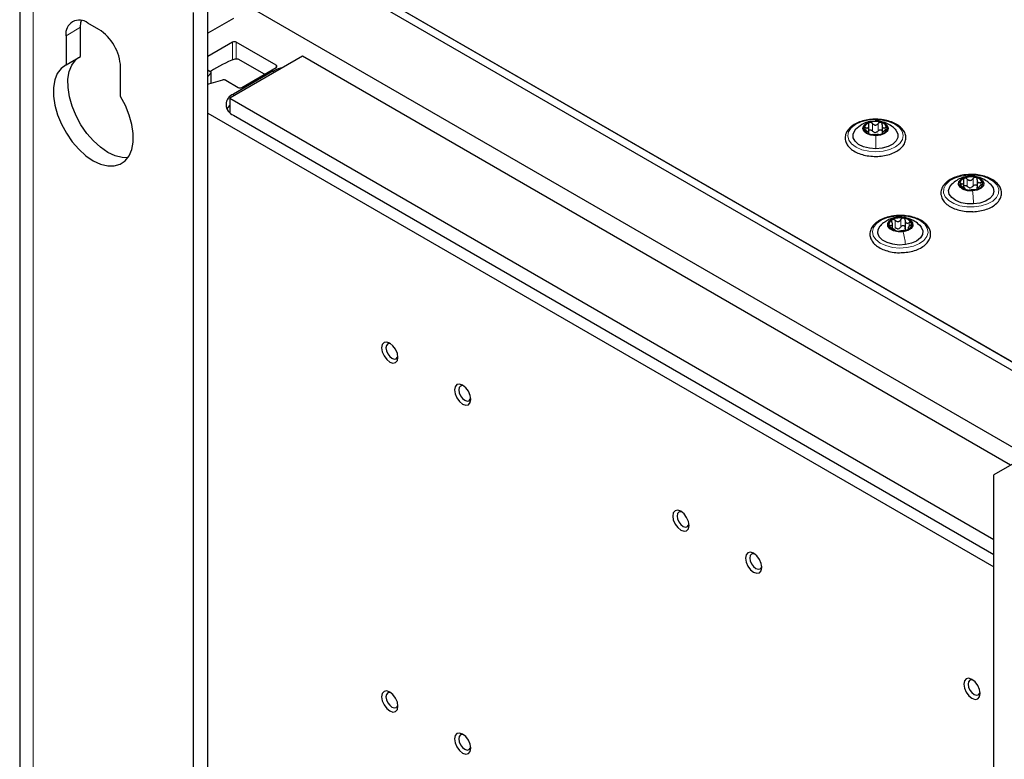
# Paper-space layout 'Blatt2' of a CAD drawing. Header units: millimetres. Extents: x 5 to 418, y 2 to 292.
# Tile 80 of 88: x 239 to 278, y 208 to 237. Entities that reach past the tile are written whole.
import ezdxf

# ---------------------------------------------------------------- set-up
doc = ezdxf.new("R2010")
doc.units = ezdxf.units.MM

psp = doc.layouts.new('Blatt2')

# ---------------------------------------------------------------- linework, layer by layer
at = {"color": 7, "linetype": 'Continuous', "lineweight": 25}
for p, q in [((239.367, 242.519), (239.367, 99.625)), ((248.379, 240.877), (287.616, 218.227)), ((248.591, 240.412), (287.319, 218.055)), ((248.874, 240.575), (287.602, 218.218)), ((246.682, 96.441), (246.682, 237.702)), ((284.164, 216.896), (247.814, 237.88)), ((246.117, 96.114), (246.117, 237.376)), ((242.44, 236.722), (242.015, 236.967)), ((247.672, 237.146), (246.682, 236.574)), ((241.732, 235.668), (241.732, 236.804)), ((241.167, 236.477), (241.167, 235.342)), ((247.642, 236.224), (246.682, 235.67)), ((249.34, 235.326), (247.784, 236.224)), ((241.167, 235.342), (241.732, 235.668)), ((250.359, 235.676), (247.531, 234.043)), ((247.86, 235.568), (247.733, 235.568)), ((248.88, 234.979), (247.86, 235.568)), ((277.878, 219.79), (250.359, 235.676)), ((243.288, 234.117), (243.288, 235.253)), ((246.682, 235.146), (246.776, 235.091)), ((246.796, 235.026), (246.682, 234.885)), ((246.806, 234.632), (246.806, 235.05)), ((249.228, 235.105), (247.672, 234.207)), ((247.996, 234.469), (249.34, 235.244)), ((246.716, 234.608), (247.264, 234.756)), ((247.377, 234.744), (247.855, 234.469)), ((247.531, 234.043), (247.531, 233.493)), ((247.531, 234.043), (277.229, 216.899)), ((246.682, 233.472), (277.229, 215.837)), ((247.672, 233.39), (277.229, 216.327)), ((272.37, 232.7), (272.37, 232.985)), ((272.377, 232.672), (272.377, 232.706)), ((272.889, 232.992), (272.889, 232.676)), ((272.896, 232.714), (272.896, 232.669)), ((276.069, 230.576), (276.069, 230.814)), ((276.584, 230.866), (276.584, 230.55)), ((276.636, 230.59), (276.636, 230.529)), ((273.786, 229.301), (273.786, 228.985)), ((273.29, 228.987), (273.29, 229.189)), ((273.899, 229.031), (273.899, 228.952)), ((277.936, 219.823), (277.229, 219.415)), ((277.229, 78.153), (277.229, 219.415))]:
    psp.add_line(p, q, dxfattribs=at)
at = {"color": 7, "linetype": 'Continuous', "lineweight": 18}
for p, q in [((239.894, 98.89), (239.894, 241.785)), ((241.167, 236.477), (241.732, 236.804)), ((247.642, 235.532), (247.642, 236.224)), ((247.784, 236.224), (247.784, 235.568)), ((246.796, 234.63), (246.796, 235.026)), ((249.228, 235.023), (249.228, 235.105)), ((249.34, 235.244), (249.34, 235.326)), ((247.672, 234.125), (247.672, 234.207)), ((272.624, 233.161), (272.626, 233.162)), ((272.251, 232.796), (272.251, 232.896)), ((272.513, 232.777), (272.513, 233.063)), ((272.742, 232.779), (272.742, 233.065)), ((273.012, 232.805), (273.012, 232.902)), ((276.198, 230.623), (276.198, 230.909)), ((276.288, 231.012), (276.299, 231.013)), ((276.426, 230.637), (276.426, 230.923)), ((275.964, 230.638), (275.964, 230.728)), ((276.648, 230.537), (276.648, 230.554)), ((276.722, 230.66), (276.722, 230.775)), ((273.396, 229.018), (273.396, 229.304)), ((273.453, 229.412), (273.479, 229.415)), ((273.619, 229.049), (273.619, 229.334)), ((273.204, 229.031), (273.204, 229.107)), ((273.92, 228.96), (273.92, 228.985)), ((273.944, 229.074), (273.944, 229.21))]:
    psp.add_line(p, q, dxfattribs=at)
at = {"color": 7, "linetype": 'Continuous', "lineweight": 25, "flags": 128}
for points in [[(241.732, 236.804), (241.749, 236.985), (241.769, 237.067)], [(243.573, 231.737), (243.353, 231.743), (243.078, 231.811), (242.793, 231.945), (242.509, 232.14), (242.234, 232.389), (241.978, 232.683), (241.749, 233.013), (241.556, 233.367), (241.404, 233.735), (241.299, 234.102), (241.245, 234.458), (241.243, 234.789), (241.293, 235.085), (241.394, 235.335), (241.542, 235.532), (241.655, 235.624)], [(241.167, 235.342), (240.977, 235.205), (240.828, 235.008), (240.728, 234.758), (240.677, 234.462), (240.679, 234.131), (240.734, 233.776), (240.838, 233.408), (240.99, 233.041), (241.183, 232.686), (241.412, 232.356), (241.668, 232.062), (241.943, 231.813), (242.227, 231.619), (242.512, 231.485), (242.787, 231.416), (243.043, 231.415), (243.272, 231.481), (243.465, 231.612), (243.616, 231.804), (243.721, 232.051), (243.775, 232.344), (243.778, 232.672), (243.727, 233.026), (243.626, 233.393), (243.478, 233.761), (243.288, 234.117)], [(246.796, 235.026), (246.802, 235.034), (246.805, 235.043), (246.806, 235.052), (246.804, 235.06), (246.8, 235.069), (246.794, 235.077), (246.786, 235.084), (246.776, 235.091)], [(247.531, 233.777), (247.455, 233.693), (247.42, 233.635)], [(272.64, 232.591), (272.45, 232.611), (272.288, 232.671), (272.179, 232.763), (272.138, 232.872), (272.173, 232.982), (272.278, 233.076), (272.437, 233.139), (272.626, 233.162)], [(272.626, 233.162), (272.816, 233.142), (272.978, 233.082), (273.087, 232.99), (273.128, 232.881), (273.093, 232.771), (272.988, 232.677), (272.829, 232.614), (272.64, 232.591)], [(272.646, 232.083), (272.398, 232.101), (272.168, 232.159), (271.977, 232.252), (271.838, 232.373), (271.764, 232.511), (271.76, 232.656), (271.827, 232.795), (271.873, 232.846)], [(273.393, 232.847), (273.428, 232.809), (273.502, 232.67), (273.506, 232.526), (273.439, 232.387), (273.307, 232.264), (273.12, 232.167), (272.893, 232.105), (272.646, 232.083)], [(276.406, 230.445), (276.213, 230.455), (276.042, 230.507), (275.918, 230.592), (275.86, 230.698), (275.877, 230.81), (275.967, 230.908), (276.115, 230.98), (276.299, 231.013)], [(276.299, 231.013), (276.491, 231.004), (276.663, 230.952), (276.787, 230.867), (276.845, 230.76), (276.828, 230.649), (276.738, 230.55), (276.59, 230.479), (276.406, 230.445)], [(276.447, 229.938), (276.197, 229.943), (275.959, 229.989), (275.753, 230.071), (275.596, 230.184), (275.5, 230.317), (275.473, 230.461), (275.517, 230.603), (275.598, 230.705)], [(277.117, 230.695), (277.205, 230.57), (277.232, 230.426), (277.188, 230.284), (277.076, 230.154), (276.905, 230.048), (276.69, 229.974), (276.447, 229.938)], [(273.71, 228.859), (273.517, 228.855), (273.336, 228.894), (273.194, 228.969), (273.113, 229.071), (273.106, 229.182), (273.173, 229.287), (273.304, 229.368), (273.479, 229.415)], [(273.479, 229.415), (273.672, 229.42), (273.853, 229.381), (273.995, 229.305), (274.076, 229.204), (274.084, 229.093), (274.017, 228.988), (273.886, 228.906), (273.71, 228.859)], [(273.8, 228.358), (273.551, 228.344), (273.305, 228.372), (273.083, 228.438), (272.902, 228.538), (272.777, 228.664), (272.719, 228.804), (272.731, 228.949), (272.813, 229.085), (272.86, 229.131)], [(274.351, 229.112), (274.412, 229.039), (274.471, 228.899), (274.458, 228.754), (274.376, 228.618), (274.23, 228.5), (274.033, 228.411), (273.8, 228.358)], [(254.071, 223.98), (254.047, 224.135), (253.978, 224.294), (253.875, 224.433), (253.753, 224.531), (253.632, 224.574), (253.528, 224.554), (253.459, 224.474), (253.435, 224.348), (253.459, 224.193), (253.528, 224.034), (253.632, 223.895), (253.753, 223.797), (253.875, 223.754), (253.978, 223.774), (254.047, 223.854), (254.071, 223.98)], [(253.799, 224.501), (253.749, 224.513), (253.673, 224.499), (253.623, 224.441), (253.605, 224.348), (253.623, 224.234), (253.673, 224.118), (253.749, 224.016), (253.838, 223.944), (253.927, 223.912), (254.003, 223.927), (254.054, 223.985), (254.068, 224.035)], [(256.9, 222.347), (256.876, 222.502), (256.807, 222.661), (256.703, 222.8), (256.582, 222.899), (256.46, 222.941), (256.357, 222.921), (256.288, 222.841), (256.264, 222.715), (256.288, 222.56), (256.357, 222.401), (256.46, 222.262), (256.582, 222.164), (256.703, 222.121), (256.807, 222.141), (256.876, 222.221), (256.9, 222.347)], [(256.624, 222.87), (256.577, 222.881), (256.502, 222.866), (256.451, 222.808), (256.433, 222.715), (256.451, 222.601), (256.502, 222.485), (256.577, 222.383), (256.667, 222.311), (256.756, 222.28), (256.832, 222.294), (256.882, 222.353), (256.897, 222.402)], [(265.385, 217.449), (265.361, 217.604), (265.292, 217.763), (265.189, 217.902), (265.067, 218), (264.945, 218.042), (264.842, 218.022), (264.773, 217.943), (264.749, 217.816), (264.773, 217.662), (264.842, 217.503), (264.945, 217.364), (265.067, 217.265), (265.189, 217.223), (265.292, 217.243), (265.361, 217.322), (265.385, 217.449)], [(265.113, 217.97), (265.063, 217.982), (264.987, 217.967), (264.936, 217.909), (264.919, 217.816), (264.936, 217.703), (264.987, 217.586), (265.063, 217.484), (265.152, 217.412), (265.241, 217.381), (265.317, 217.396), (265.367, 217.454), (265.382, 217.504)], [(268.214, 215.816), (268.189, 215.971), (268.12, 216.13), (268.017, 216.269), (267.895, 216.367), (267.774, 216.41), (267.67, 216.39), (267.601, 216.31), (267.577, 216.184), (267.601, 216.029), (267.67, 215.87), (267.774, 215.731), (267.895, 215.632), (268.017, 215.59), (268.12, 215.61), (268.189, 215.69), (268.214, 215.816)], [(267.941, 216.337), (267.891, 216.349), (267.815, 216.335), (267.765, 216.276), (267.747, 216.184), (267.765, 216.07), (267.815, 215.954), (267.891, 215.851), (267.98, 215.779), (268.07, 215.748), (268.145, 215.763), (268.196, 215.821), (268.21, 215.871)], [(276.699, 210.918), (276.675, 211.072), (276.606, 211.231), (276.502, 211.371), (276.381, 211.469), (276.259, 211.511), (276.156, 211.491), (276.087, 211.412), (276.063, 211.285), (276.087, 211.131), (276.156, 210.972), (276.259, 210.832), (276.381, 210.734), (276.502, 210.692), (276.606, 210.712), (276.675, 210.791), (276.699, 210.918)], [(276.426, 211.439), (276.376, 211.451), (276.301, 211.436), (276.25, 211.378), (276.232, 211.285), (276.25, 211.172), (276.301, 211.055), (276.376, 210.953), (276.466, 210.881), (276.555, 210.85), (276.631, 210.865), (276.681, 210.923), (276.696, 210.972)], [(254.071, 210.426), (254.047, 210.58), (253.978, 210.739), (253.875, 210.879), (253.753, 210.977), (253.632, 211.019), (253.528, 210.999), (253.459, 210.92), (253.435, 210.793), (253.459, 210.639), (253.528, 210.479), (253.632, 210.34), (253.753, 210.242), (253.875, 210.2), (253.978, 210.22), (254.047, 210.299), (254.071, 210.426)], [(253.799, 210.947), (253.749, 210.959), (253.673, 210.944), (253.623, 210.886), (253.605, 210.793), (253.623, 210.68), (253.673, 210.563), (253.749, 210.461), (253.838, 210.389), (253.927, 210.358), (254.003, 210.373), (254.054, 210.431), (254.068, 210.48)], [(256.9, 208.793), (256.876, 208.948), (256.807, 209.107), (256.703, 209.246), (256.582, 209.344), (256.46, 209.386), (256.357, 209.366), (256.288, 209.287), (256.264, 209.16), (256.288, 209.006), (256.357, 208.847), (256.46, 208.707), (256.582, 208.609), (256.703, 208.567), (256.807, 208.587), (256.876, 208.666), (256.9, 208.793)], [(256.627, 209.314), (256.577, 209.326), (256.502, 209.311), (256.451, 209.253), (256.433, 209.16), (256.451, 209.047), (256.502, 208.93), (256.577, 208.828), (256.667, 208.756), (256.756, 208.725), (256.832, 208.74), (256.882, 208.798), (256.897, 208.848)]]:
    psp.add_lwpolyline(points, dxfattribs=at)
at = {"color": 7, "linetype": 'Continuous', "lineweight": 18, "flags": 128}
for points in [[(272.617, 233.214), (272.897, 233.195), (273.159, 233.135), (273.385, 233.038), (273.56, 232.91), (273.672, 232.761), (273.713, 232.6), (273.68, 232.438), (273.576, 232.287), (273.408, 232.156), (273.187, 232.055), (272.928, 231.991), (272.649, 231.967), (272.369, 231.986), (272.107, 232.046), (271.881, 232.143), (271.706, 232.271), (271.594, 232.42), (271.553, 232.581), (271.586, 232.743), (271.69, 232.894), (271.858, 233.025), (272.079, 233.126), (272.338, 233.19), (272.617, 233.214)], [(276.236, 231.063), (276.518, 231.06), (276.788, 231.014), (277.029, 230.929), (277.224, 230.812), (277.359, 230.669), (277.426, 230.511), (277.42, 230.348), (277.341, 230.192), (277.194, 230.053), (276.99, 229.94), (276.743, 229.862), (276.469, 229.824), (276.187, 229.827), (275.917, 229.873), (275.676, 229.958), (275.481, 230.075), (275.346, 230.218), (275.279, 230.376), (275.285, 230.539), (275.364, 230.695), (275.511, 230.834), (275.715, 230.947), (275.962, 231.025), (276.236, 231.063)], [(273.342, 229.458), (273.623, 229.475), (273.901, 229.449), (274.159, 229.383), (274.378, 229.281), (274.544, 229.149), (274.645, 228.997), (274.674, 228.835), (274.63, 228.675), (274.516, 228.526), (274.338, 228.399), (274.11, 228.304), (273.847, 228.245), (273.567, 228.228), (273.288, 228.254), (273.031, 228.32), (272.811, 228.422), (272.646, 228.554), (272.545, 228.706), (272.515, 228.868), (272.559, 229.028), (272.674, 229.177), (272.851, 229.304), (273.079, 229.399), (273.342, 229.458)]]:
    psp.add_lwpolyline(points, dxfattribs=at)
at = {"color": 7, "linetype": 'Continuous', "lineweight": 25}
for centre, radius, start, end in [((241.684, 236.561), 0.524, 50.7967, 189.214), ((241.446, 235.169), 1.844, 2.6055, 57.3945), ((247.713, 236.088), 0.154, 62.6097, 117.3903), ((249.336, 231.247), 4.609, 110.3451, 123.5998), ((249.85, 233.978), 1.287, 100.8963, 118.8968), ((249.324, 235.285), 0.0437, 290.7834, 69.2166), ((247.306, 234.605), 0.156, 62.8968, 105.4788), ((246.675, 234.765), 0.162, 272.7144, 284.7967), ((247.925, 234.605), 0.154, 242.6097, 297.3903), ((247.827, 233.798), 0.437, 110.7834, 249.2166), ((272.452, 232.832), 0.272, 100.5848, 171.3915), ((272.633, 232.398), 0.739, 72.7644, 108.2184), ((272.804, 232.823), 0.285, 11.661, 80.294), ((272.462, 232.93), 0.285, 191.661, 260.294), ((272.626, 232.991), 0.271, 263.8646, 277.1181), ((272.814, 232.921), 0.272, 280.5848, 351.3915), ((272.633, 233.355), 0.739, 252.7644, 288.2184), ((276.143, 230.708), 0.238, 103.7128, 181.5258), ((276.354, 230.259), 0.731, 75.723, 111.4535), ((276.493, 230.642), 0.328, 20.651, 82.8179), ((276.212, 230.817), 0.328, 200.651, 262.8179), ((276.351, 231.2), 0.731, 255.723, 291.4535), ((276.3, 230.839), 0.268, 266.9105, 280.2661), ((276.562, 230.751), 0.238, 283.7128, 1.5258), ((273.352, 229.134), 0.203, 109.3428, 196.3761), ((273.595, 228.699), 0.7, 79.4963, 116.3029), ((273.694, 228.991), 0.396, 31.4498, 85.9497), ((273.495, 229.283), 0.396, 211.4498, 265.9497), ((273.595, 229.576), 0.7, 259.4963, 296.3029), ((273.483, 229.23), 0.256, 271.0229, 284.7763), ((273.837, 229.141), 0.203, 289.3428, 16.3761)]:
    psp.add_arc(centre, radius, start, end, dxfattribs=at)
for points, knots in [([(272.633, 233.228), (272.599, 233.229), (272.474, 233.234), (272.261, 233.202), (272.01, 233.134), (271.791, 233.029), (271.616, 232.894), (271.497, 232.733), (271.454, 232.594), (271.453, 232.516), (271.453, 232.497)], [0, 0, 0, 0, 0.055446, 0.204497, 0.353982, 0.504348, 0.6559, 0.807526, 0.95499, 1, 1, 1, 1]), ([(272.446, 233.139), (272.403, 233.133), (272.284, 233.118), (272.073, 233.018), (271.94, 232.903), (271.866, 232.839)], [0, 0, 0, 0, 0.197753, 0.552949, 1, 1, 1, 1]), ([(272.402, 233.099), (272.394, 233.095), (272.377, 233.087), (272.362, 233.065), (272.356, 233.039), (272.361, 233.021), (272.363, 233.011)], [0, 0, 0, 0, 0.249857, 0.499466, 0.749011, 1, 1, 1, 1]), ([(272.513, 233.063), (272.506, 233.071), (272.491, 233.085), (272.463, 233.1), (272.431, 233.106), (272.412, 233.102), (272.402, 233.099)], [0, 0, 0, 0, 0.249807, 0.500055, 0.750309, 1, 1, 1, 1]), ([(272.578, 231.787), (272.58, 231.787), (272.672, 231.778), (272.859, 231.795), (273.121, 231.841), (273.359, 231.928), (273.56, 232.046), (273.711, 232.193), (273.802, 232.363), (273.823, 232.543), (273.777, 232.713), (273.674, 232.867), (273.518, 233.001), (273.315, 233.11), (273.072, 233.188), (272.839, 233.229), (272.69, 233.228), (272.633, 233.228)], [0, 0, 0, 0, 0.001667, 0.075748, 0.149959, 0.224483, 0.299535, 0.375133, 0.449934, 0.521719, 0.590825, 0.659852, 0.731286, 0.804958, 0.8793, 0.9535, 1, 1, 1, 1]), ([(273.401, 232.839), (273.353, 232.883), (273.249, 232.979), (273.052, 233.085), (272.828, 233.157), (272.69, 233.165), (272.624, 233.169)], [0, 0, 0, 0, 0.225676, 0.489562, 0.757642, 1, 1, 1, 1]), ([(272.852, 233.103), (272.842, 233.105), (272.823, 233.109), (272.792, 233.102), (272.763, 233.088), (272.749, 233.073), (272.742, 233.065)], [0, 0, 0, 0, 0.250033, 0.499632, 0.749228, 1, 1, 1, 1]), ([(272.895, 233.016), (272.897, 233.025), (272.9, 233.043), (272.894, 233.069), (272.878, 233.092), (272.861, 233.099), (272.852, 233.103)], [0, 0, 0, 0, 0.249815, 0.499908, 0.75012, 1, 1, 1, 1]), ([(272.251, 232.896), (272.242, 232.898), (272.224, 232.902), (272.202, 232.899), (272.186, 232.89), (272.184, 232.878), (272.183, 232.873)], [0, 0, 0, 0, 0.2498519, 0.4999015, 0.7501147, 1, 1, 1, 1]), ([(272.183, 232.873), (272.184, 232.866), (272.187, 232.853), (272.204, 232.832), (272.226, 232.811), (272.245, 232.8), (272.254, 232.795)], [0, 0, 0, 0, 0.249991, 0.499611, 0.749127, 1, 1, 1, 1]), ([(272.251, 232.896), (272.27, 232.892), (272.299, 232.886), (272.331, 232.894), (272.351, 232.907), (272.364, 232.928), (272.373, 232.962), (272.367, 232.992), (272.363, 233.011)], [0, 0, 0, 0, 0.249201, 0.374338, 0.498932, 0.624008, 0.74976, 1, 1, 1, 1]), ([(272.371, 232.681), (272.375, 232.685), (272.38, 232.69), (272.37, 232.705), (272.356, 232.721), (272.335, 232.739), (272.302, 232.765), (272.273, 232.783), (272.254, 232.795)], [0, 0, 0, 0, 0.249199, 0.374336, 0.49893, 0.624007, 0.749759, 1, 1, 1, 1]), ([(272.37, 232.787), (272.372, 232.792), (272.38, 232.803), (272.401, 232.815), (272.431, 232.82), (272.462, 232.814), (272.491, 232.8), (272.506, 232.785), (272.513, 232.777)], [0, 0, 0, 0, 0.102839, 0.281701, 0.460701, 0.640645, 0.819959, 1, 1, 1, 1]), ([(272.513, 233.063), (272.529, 233.047), (272.552, 233.024), (272.594, 233.007), (272.628, 233.003), (272.662, 233.008), (272.704, 233.025), (272.727, 233.049), (272.742, 233.065)], [0, 0, 0, 0, 0.249168, 0.374303, 0.498903, 0.623987, 0.749746, 1, 1, 1, 1]), ([(272.597, 232.722), (272.581, 232.728), (272.548, 232.74), (272.525, 232.765), (272.513, 232.777)], [0, 0, 0, 0, 0.498459, 1, 1, 1, 1]), ([(272.742, 232.779), (272.731, 232.767), (272.708, 232.741), (272.676, 232.729), (272.659, 232.723)], [0, 0, 0, 0, 0.50155, 1, 1, 1, 1]), ([(272.742, 232.779), (272.749, 232.787), (272.763, 232.802), (272.791, 232.817), (272.823, 232.823), (272.853, 232.819), (272.877, 232.807), (272.885, 232.793), (272.889, 232.787)], [0, 0, 0, 0, 0.172916, 0.344522, 0.516951, 0.689248, 0.861682, 1, 1, 1, 1]), ([(272.895, 233.016), (272.891, 232.996), (272.886, 232.967), (272.896, 232.932), (272.91, 232.912), (272.931, 232.899), (272.964, 232.891), (272.993, 232.898), (273.012, 232.902)], [0, 0, 0, 0, 0.249199, 0.374336, 0.49893, 0.624007, 0.749759, 1, 1, 1, 1]), ([(273.015, 232.801), (272.996, 232.789), (272.967, 232.771), (272.935, 232.744), (272.915, 232.726), (272.902, 232.71), (272.893, 232.694), (272.899, 232.689), (272.903, 232.686)], [0, 0, 0, 0, 0.249201, 0.374338, 0.498932, 0.624008, 0.74976, 1, 1, 1, 1]), ([(273.083, 232.88), (273.082, 232.886), (273.079, 232.897), (273.062, 232.906), (273.04, 232.909), (273.022, 232.905), (273.012, 232.902)], [0, 0, 0, 0, 0.249991, 0.499611, 0.749127, 1, 1, 1, 1]), ([(273.015, 232.801), (273.024, 232.807), (273.042, 232.818), (273.064, 232.839), (273.08, 232.861), (273.082, 232.874), (273.083, 232.88)], [0, 0, 0, 0, 0.249852, 0.499902, 0.750115, 1, 1, 1, 1]), ([(271.453, 232.497), (271.456, 232.464), (271.464, 232.374), (271.529, 232.233), (271.655, 232.088), (271.834, 231.965), (272.056, 231.869), (272.309, 231.804), (272.489, 231.793), (272.578, 231.787)], [0, 0, 0, 0, 0.086041, 0.231398, 0.379268, 0.532821, 0.689649, 0.846764, 1, 1, 1, 1]), ([(272.371, 232.681), (272.369, 232.68), (272.366, 232.677), (272.372, 232.668), (272.388, 232.659), (272.405, 232.653), (272.414, 232.65)], [0, 0, 0, 0, 0.249815, 0.499908, 0.75012, 1, 1, 1, 1]), ([(272.414, 232.65), (272.424, 232.647), (272.443, 232.641), (272.475, 232.636), (272.503, 232.632), (272.517, 232.632), (272.524, 232.632)], [0, 0, 0, 0, 0.250033, 0.499632, 0.749228, 1, 1, 1, 1]), ([(272.753, 232.634), (272.737, 232.633), (272.714, 232.633), (272.672, 232.631), (272.638, 232.63), (272.604, 232.63), (272.562, 232.631), (272.539, 232.632), (272.524, 232.632)], [0, 0, 0, 0, 0.249168, 0.374303, 0.498903, 0.623987, 0.749746, 1, 1, 1, 1]), ([(272.753, 232.634), (272.76, 232.634), (272.775, 232.635), (272.803, 232.638), (272.835, 232.644), (272.854, 232.65), (272.864, 232.653)], [0, 0, 0, 0, 0.249807, 0.500055, 0.750309, 1, 1, 1, 1]), ([(272.864, 232.653), (272.872, 232.657), (272.889, 232.663), (272.904, 232.673), (272.91, 232.681), (272.906, 232.684), (272.903, 232.686)], [0, 0, 0, 0, 0.249857, 0.499466, 0.749011, 1, 1, 1, 1]), ([(276.246, 231.078), (276.208, 231.077), (276.078, 231.074), (275.866, 231.028), (275.628, 230.945), (275.427, 230.826), (275.275, 230.679), (275.184, 230.509), (275.166, 230.369), (275.178, 230.293), (275.18, 230.276)], [0, 0, 0, 0, 0.062523, 0.21144, 0.360979, 0.511576, 0.663273, 0.813405, 0.957508, 1, 1, 1, 1]), ([(276.287, 231.019), (276.186, 231.004), (276.015, 230.977), (275.771, 230.857), (275.653, 230.753), (275.589, 230.696)], [0, 0, 0, 0, 0.39751, 0.672719, 1, 1, 1, 1]), ([(275.964, 230.728), (275.983, 230.725), (276.011, 230.72), (276.04, 230.73), (276.057, 230.744), (276.067, 230.766), (276.072, 230.8), (276.063, 230.829), (276.057, 230.849)], [0, 0, 0, 0, 0.249201, 0.374338, 0.498932, 0.624008, 0.74976, 1, 1, 1, 1]), ([(276.087, 230.939), (276.079, 230.934), (276.063, 230.925), (276.051, 230.902), (276.048, 230.876), (276.054, 230.858), (276.057, 230.849)], [0, 0, 0, 0, 0.249857, 0.499466, 0.749011, 1, 1, 1, 1]), ([(276.198, 230.909), (276.19, 230.916), (276.175, 230.93), (276.146, 230.942), (276.114, 230.947), (276.096, 230.942), (276.087, 230.939)], [0, 0, 0, 0, 0.249807, 0.500055, 0.750309, 1, 1, 1, 1]), ([(276.198, 230.909), (276.215, 230.894), (276.24, 230.872), (276.283, 230.857), (276.317, 230.854), (276.35, 230.861), (276.391, 230.881), (276.412, 230.906), (276.426, 230.923)], [0, 0, 0, 0, 0.249168, 0.374303, 0.498903, 0.623987, 0.749746, 1, 1, 1, 1]), ([(276.403, 229.64), (276.41, 229.64), (276.508, 229.636), (276.696, 229.665), (276.949, 229.727), (277.172, 229.829), (277.353, 229.96), (277.479, 230.119), (277.539, 230.295), (277.53, 230.473), (277.458, 230.636), (277.331, 230.782), (277.153, 230.905), (276.931, 231.002), (276.676, 231.064), (276.442, 231.091), (276.299, 231.081), (276.246, 231.078)], [0, 0, 0, 0, 0.00558, 0.079674, 0.153966, 0.228671, 0.303962, 0.379433, 0.453101, 0.523381, 0.592152, 0.66203, 0.734596, 0.808723, 0.882992, 0.957093, 1, 1, 1, 1]), ([(277.12, 230.692), (277.07, 230.738), (276.959, 230.839), (276.749, 230.948), (276.506, 231.018), (276.357, 231.019), (276.287, 231.019)], [0, 0, 0, 0, 0.220267, 0.485235, 0.756893, 1, 1, 1, 1]), ([(276.534, 230.967), (276.524, 230.968), (276.504, 230.971), (276.473, 230.963), (276.445, 230.947), (276.432, 230.931), (276.426, 230.923)], [0, 0, 0, 0, 0.250033, 0.499632, 0.749228, 1, 1, 1, 1]), ([(276.586, 230.882), (276.587, 230.891), (276.589, 230.91), (276.58, 230.935), (276.562, 230.957), (276.543, 230.964), (276.534, 230.967)], [0, 0, 0, 0, 0.249815, 0.499908, 0.75012, 1, 1, 1, 1]), ([(276.586, 230.882), (276.585, 230.862), (276.582, 230.832), (276.596, 230.799), (276.613, 230.779), (276.636, 230.768), (276.671, 230.762), (276.702, 230.77), (276.722, 230.775)], [0, 0, 0, 0, 0.249199, 0.374336, 0.49893, 0.624007, 0.749759, 1, 1, 1, 1]), ([(275.964, 230.728), (275.956, 230.729), (275.939, 230.733), (275.918, 230.729), (275.905, 230.718), (275.905, 230.707), (275.905, 230.701)], [0, 0, 0, 0, 0.2498519, 0.4999015, 0.7501147, 1, 1, 1, 1]), ([(275.905, 230.701), (275.907, 230.695), (275.912, 230.682), (275.931, 230.661), (275.956, 230.642), (275.974, 230.632), (275.983, 230.627)], [0, 0, 0, 0, 0.249991, 0.499611, 0.749127, 1, 1, 1, 1]), ([(276.119, 230.521), (276.12, 230.524), (276.123, 230.53), (276.109, 230.545), (276.092, 230.559), (276.069, 230.576), (276.033, 230.6), (276.003, 230.617), (275.983, 230.627)], [0, 0, 0, 0, 0.249199, 0.374336, 0.49893, 0.624007, 0.749759, 1, 1, 1, 1]), ([(276.069, 230.641), (276.075, 230.645), (276.087, 230.656), (276.114, 230.661), (276.145, 230.657), (276.175, 230.644), (276.19, 230.63), (276.198, 230.623)], [0, 0, 0, 0, 0.165687, 0.373598, 0.582605, 0.79088, 1, 1, 1, 1]), ([(276.119, 230.521), (276.118, 230.519), (276.116, 230.516), (276.125, 230.508), (276.143, 230.5), (276.162, 230.494), (276.171, 230.492)], [0, 0, 0, 0, 0.249815, 0.499908, 0.75012, 1, 1, 1, 1]), ([(276.171, 230.492), (276.181, 230.489), (276.201, 230.485), (276.232, 230.481), (276.26, 230.479), (276.272, 230.48), (276.279, 230.48)], [0, 0, 0, 0, 0.250033, 0.4996315, 0.7492277, 1, 1, 1, 1]), ([(276.286, 230.572), (276.269, 230.577), (276.236, 230.587), (276.211, 230.611), (276.198, 230.623)], [0, 0, 0, 0, 0.498459, 1, 1, 1, 1]), ([(276.507, 230.494), (276.49, 230.493), (276.465, 230.491), (276.421, 230.486), (276.388, 230.484), (276.354, 230.482), (276.314, 230.481), (276.293, 230.48), (276.279, 230.48)], [0, 0, 0, 0, 0.249168, 0.374303, 0.498903, 0.623987, 0.749746, 1, 1, 1, 1]), ([(276.426, 230.637), (276.416, 230.624), (276.395, 230.597), (276.364, 230.583), (276.348, 230.576)], [0, 0, 0, 0, 0.50155, 1, 1, 1, 1]), ([(276.426, 230.637), (276.432, 230.645), (276.445, 230.661), (276.472, 230.677), (276.503, 230.685), (276.535, 230.683), (276.561, 230.67), (276.578, 230.653), (276.582, 230.639), (276.584, 230.633)], [0, 0, 0, 0, 0.151312, 0.301479, 0.452365, 0.603136, 0.754026, 0.905709, 1, 1, 1, 1]), ([(276.507, 230.494), (276.514, 230.495), (276.53, 230.496), (276.559, 230.501), (276.591, 230.509), (276.609, 230.516), (276.618, 230.52)], [0, 0, 0, 0, 0.2498071, 0.5000551, 0.7503094, 1, 1, 1, 1]), ([(276.598, 230.513), (276.592, 230.525), (276.581, 230.55), (276.584, 230.581), (276.586, 230.596)], [0, 0, 0, 0, 0.498457, 1, 1, 1, 1]), ([(276.618, 230.52), (276.626, 230.523), (276.642, 230.531), (276.654, 230.541), (276.657, 230.55), (276.651, 230.552), (276.648, 230.554)], [0, 0, 0, 0, 0.249857, 0.499466, 0.749011, 1, 1, 1, 1]), ([(276.74, 230.675), (276.722, 230.662), (276.694, 230.642), (276.665, 230.614), (276.648, 230.594), (276.638, 230.578), (276.633, 230.562), (276.642, 230.557), (276.648, 230.554)], [0, 0, 0, 0, 0.249201, 0.3743378, 0.4989316, 0.6240084, 0.74976, 1, 1, 1, 1]), ([(276.8, 230.757), (276.798, 230.763), (276.793, 230.774), (276.774, 230.782), (276.749, 230.783), (276.731, 230.778), (276.722, 230.775)], [0, 0, 0, 0, 0.249991, 0.499611, 0.749127, 1, 1, 1, 1]), ([(276.74, 230.675), (276.749, 230.681), (276.766, 230.693), (276.787, 230.715), (276.8, 230.738), (276.8, 230.751), (276.8, 230.757)], [0, 0, 0, 0, 0.249852, 0.499902, 0.750115, 1, 1, 1, 1]), ([(275.18, 230.276), (275.189, 230.243), (275.211, 230.155), (275.298, 230.02), (275.447, 229.884), (275.646, 229.771), (275.885, 229.69), (276.143, 229.642), (276.319, 229.641), (276.403, 229.64)], [0, 0, 0, 0, 0.086068, 0.233018, 0.383818, 0.539686, 0.697339, 0.854731, 1, 1, 1, 1]), ([(273.347, 229.473), (273.303, 229.468), (273.169, 229.453), (272.963, 229.389), (272.745, 229.286), (272.572, 229.149), (272.455, 228.987), (272.405, 228.81), (272.419, 228.673), (272.446, 228.602), (272.452, 228.586)], [0, 0, 0, 0, 0.073012, 0.221668, 0.371217, 0.521946, 0.672633, 0.818993, 0.958693, 1, 1, 1, 1]), ([(273.452, 229.42), (273.406, 229.411), (273.307, 229.393), (273.148, 229.332), (272.981, 229.24), (272.884, 229.152), (272.833, 229.106)], [0, 0, 0, 0, 0.206264, 0.445696, 0.713386, 1, 1, 1, 1]), ([(273.285, 229.326), (273.278, 229.321), (273.264, 229.311), (273.256, 229.287), (273.257, 229.26), (273.265, 229.243), (273.269, 229.234)], [0, 0, 0, 0, 0.249857, 0.499466, 0.749011, 1, 1, 1, 1]), ([(273.396, 229.304), (273.388, 229.31), (273.371, 229.323), (273.341, 229.333), (273.31, 229.336), (273.293, 229.329), (273.285, 229.326)], [0, 0, 0, 0, 0.249807, 0.500055, 0.750309, 1, 1, 1, 1]), ([(273.562, 228.047), (273.652, 228.049), (273.832, 228.053), (274.093, 228.106), (274.329, 228.192), (274.528, 228.312), (274.678, 228.461), (274.766, 228.631), (274.784, 228.811), (274.736, 228.981), (274.631, 229.134), (274.473, 229.267), (274.267, 229.375), (274.024, 229.452), (273.757, 229.492), (273.525, 229.499), (273.392, 229.479), (273.347, 229.473)], [0, 0, 0, 0, 0.068266, 0.138156, 0.208348, 0.279044, 0.35024, 0.420602, 0.488066, 0.5531, 0.618154, 0.685525, 0.754952, 0.824955, 0.894819, 0.964576, 1, 1, 1, 1]), ([(273.396, 229.304), (273.414, 229.29), (273.441, 229.27), (273.485, 229.259), (273.519, 229.258), (273.551, 229.268), (273.589, 229.29), (273.607, 229.317), (273.619, 229.334)], [0, 0, 0, 0, 0.249168, 0.374303, 0.498903, 0.623987, 0.749746, 1, 1, 1, 1]), ([(274.356, 229.106), (274.293, 229.161), (274.163, 229.276), (273.92, 229.382), (273.668, 229.435), (273.52, 229.425), (273.452, 229.42)], [0, 0, 0, 0, 0.253687, 0.524108, 0.780802, 1, 1, 1, 1]), ([(273.722, 229.386), (273.712, 229.387), (273.691, 229.389), (273.661, 229.378), (273.635, 229.359), (273.624, 229.343), (273.619, 229.334)], [0, 0, 0, 0, 0.250033, 0.499632, 0.749228, 1, 1, 1, 1]), ([(273.787, 229.306), (273.786, 229.315), (273.786, 229.334), (273.773, 229.358), (273.752, 229.378), (273.732, 229.384), (273.722, 229.386)], [0, 0, 0, 0, 0.249815, 0.499908, 0.75012, 1, 1, 1, 1]), ([(273.787, 229.306), (273.788, 229.286), (273.789, 229.256), (273.808, 229.224), (273.829, 229.206), (273.855, 229.196), (273.893, 229.192), (273.924, 229.203), (273.944, 229.21)], [0, 0, 0, 0, 0.249199, 0.374336, 0.49893, 0.624007, 0.749759, 1, 1, 1, 1]), ([(273.204, 229.107), (273.196, 229.108), (273.18, 229.11), (273.163, 229.105), (273.153, 229.094), (273.156, 229.082), (273.157, 229.077)], [0, 0, 0, 0, 0.249852, 0.499902, 0.750115, 1, 1, 1, 1]), ([(273.157, 229.077), (273.161, 229.07), (273.168, 229.058), (273.19, 229.039), (273.217, 229.022), (273.235, 229.013), (273.245, 229.009)], [0, 0, 0, 0, 0.249991, 0.499611, 0.749127, 1, 1, 1, 1]), ([(273.204, 229.107), (273.221, 229.105), (273.247, 229.103), (273.272, 229.115), (273.285, 229.13), (273.291, 229.152), (273.29, 229.187), (273.277, 229.215), (273.269, 229.234)], [0, 0, 0, 0, 0.249201, 0.3743378, 0.4989316, 0.6240084, 0.74976, 1, 1, 1, 1]), ([(273.403, 228.913), (273.402, 228.917), (273.4, 228.922), (273.381, 228.936), (273.361, 228.949), (273.335, 228.964), (273.296, 228.986), (273.265, 229), (273.245, 229.009)], [0, 0, 0, 0, 0.249199, 0.374336, 0.49893, 0.624007, 0.749759, 1, 1, 1, 1]), ([(273.488, 228.974), (273.471, 228.978), (273.437, 228.985), (273.41, 229.007), (273.396, 229.018)], [0, 0, 0, 0, 0.498459, 1, 1, 1, 1]), ([(273.403, 228.913), (273.403, 228.911), (273.404, 228.908), (273.416, 228.901), (273.438, 228.894), (273.457, 228.89), (273.467, 228.888)], [0, 0, 0, 0, 0.249815, 0.499908, 0.75012, 1, 1, 1, 1]), ([(273.467, 228.888), (273.477, 228.887), (273.498, 228.884), (273.529, 228.882), (273.554, 228.882), (273.565, 228.884), (273.571, 228.884)], [0, 0, 0, 0, 0.250033, 0.499632, 0.749228, 1, 1, 1, 1]), ([(273.619, 229.049), (273.61, 229.035), (273.593, 229.007), (273.563, 228.99), (273.549, 228.982)], [0, 0, 0, 0, 0.50155, 1, 1, 1, 1]), ([(273.793, 228.915), (273.775, 228.912), (273.748, 228.908), (273.704, 228.901), (273.67, 228.896), (273.639, 228.892), (273.601, 228.888), (273.583, 228.886), (273.571, 228.884)], [0, 0, 0, 0, 0.249168, 0.374303, 0.498903, 0.623987, 0.749746, 1, 1, 1, 1]), ([(273.619, 229.049), (273.624, 229.057), (273.635, 229.074), (273.661, 229.092), (273.691, 229.102), (273.723, 229.102), (273.752, 229.092), (273.773, 229.073), (273.786, 229.048), (273.786, 229.029), (273.787, 229.02)], [0, 0, 0, 0, 0.125193, 0.249438, 0.374279, 0.499024, 0.623869, 0.749369, 0.87443, 1, 1, 1, 1]), ([(273.811, 228.938), (273.803, 228.95), (273.787, 228.974), (273.787, 229.005), (273.787, 229.02)], [0, 0, 0, 0, 0.498457, 1, 1, 1, 1]), ([(273.793, 228.915), (273.802, 228.916), (273.818, 228.919), (273.849, 228.926), (273.879, 228.936), (273.896, 228.945), (273.905, 228.949)], [0, 0, 0, 0, 0.249807, 0.500055, 0.750309, 1, 1, 1, 1]), ([(273.985, 229.112), (273.968, 229.097), (273.942, 229.075), (273.918, 229.045), (273.904, 229.024), (273.898, 229.008), (273.899, 228.991), (273.912, 228.987), (273.92, 228.985)], [0, 0, 0, 0, 0.249201, 0.3743378, 0.4989316, 0.6240084, 0.74976, 1, 1, 1, 1]), ([(273.905, 228.949), (273.911, 228.953), (273.925, 228.962), (273.933, 228.973), (273.932, 228.981), (273.924, 228.984), (273.92, 228.985)], [0, 0, 0, 0, 0.249857, 0.499466, 0.749011, 1, 1, 1, 1]), ([(274.032, 229.198), (274.029, 229.203), (274.022, 229.214), (273.999, 229.221), (273.973, 229.22), (273.954, 229.213), (273.944, 229.21)], [0, 0, 0, 0, 0.249991, 0.499611, 0.749127, 1, 1, 1, 1]), ([(273.985, 229.112), (273.993, 229.118), (274.01, 229.132), (274.027, 229.155), (274.036, 229.179), (274.034, 229.192), (274.032, 229.198)], [0, 0, 0, 0, 0.249852, 0.499902, 0.750115, 1, 1, 1, 1]), ([(272.452, 228.586), (272.467, 228.555), (272.509, 228.47), (272.623, 228.344), (272.803, 228.221), (273.028, 228.125), (273.283, 228.068), (273.468, 228.042), (273.56, 228.047), (273.562, 228.047)], [0, 0, 0, 0, 0.098928, 0.272417, 0.450558, 0.63238, 0.814449, 0.996111, 1, 1, 1, 1])]:
    psp.add_open_spline(points, degree=3, knots=knots, dxfattribs=at)
at = {"color": 7, "linetype": 'Continuous', "lineweight": 18}
for points in [[(272.646, 232.083), (272.645, 232.171), (272.644, 232.346), (272.641, 232.509), (272.64, 232.591)], [(276.447, 229.938), (276.442, 230.026), (276.43, 230.202), (276.414, 230.364), (276.406, 230.445)], [(273.8, 228.358), (273.788, 228.445), (273.762, 228.619), (273.728, 228.779), (273.71, 228.859)]]:
    psp.add_open_spline(points, degree=3, dxfattribs=at)

doc.saveas('drawing.dxf')
